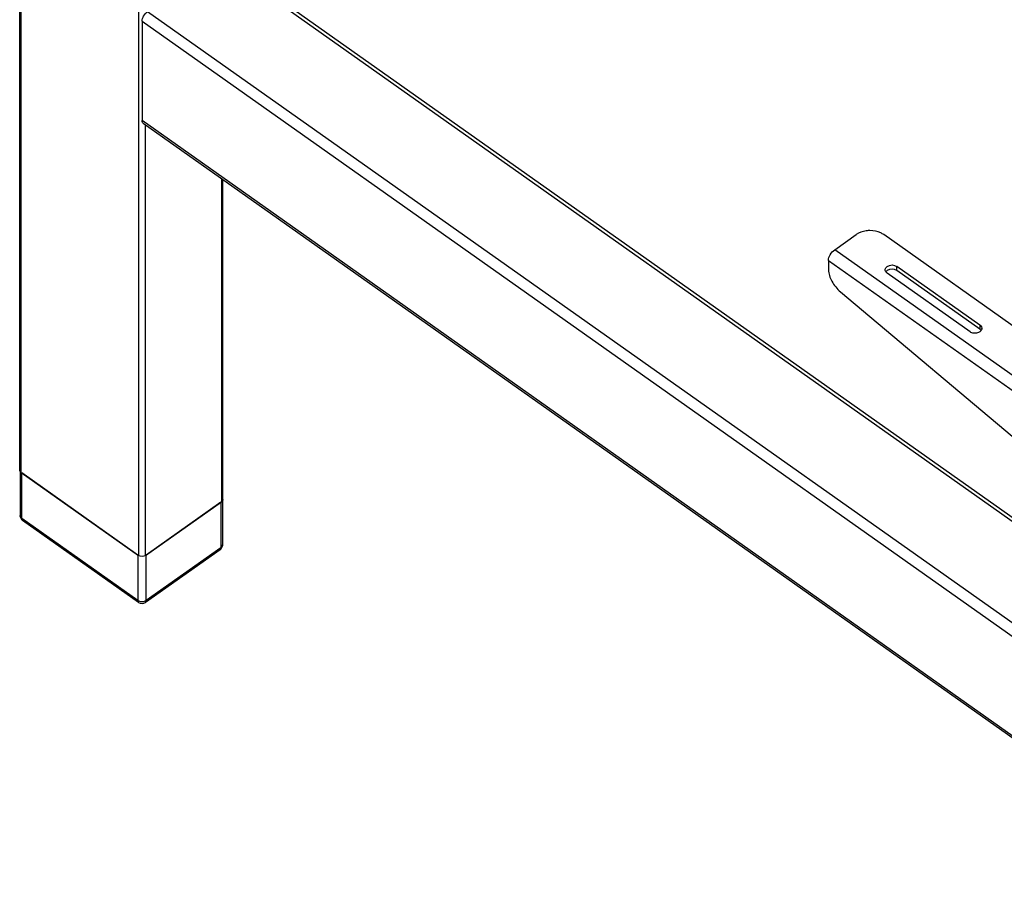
# Model space of a CAD drawing. Extents: x 765 to 5521, y -3239 to 125.
# Tile 7 of 24: x 3289 to 3625, y -2276 to -1983. Entities that reach past the tile are written whole.
import ezdxf

# ---------------------------------------------------------------- set-up
doc = ezdxf.new("R2010")
doc.units = 0
for name, color, linetype in [('1_10_042_X_ADXF_CONTINUOUS_LINE', 7, 'Continuous'), ('1_96_008_XAKDXF_CONTINUOUS_LINE', 7, 'Continuous'), ('AK-ZHLJJ03-7DXF_CONTINUOUS_LINE', 7, 'Continuous'), ('PLASTIC_FOOTDXF_CONTINUOUS_LINE', 7, 'Continuous')]:
    doc.layers.add(name, color=color, linetype=linetype)

msp = doc.modelspace()

# ---------------------------------------------------------------- linework, layer by layer
at = {"layer": '1_10_042_X_ADXF_CONTINUOUS_LINE', "linetype": 'Continuous'}
for p, q in [((3566.841, -2061.096), (3574.147, -2055.929)), ((3856.99, -2249.262), (3583.576, -2055.929)), ((3849.683, -2261.096), (3566.841, -2061.096)), ((3564.719, -2064.717), (3564.719, -2067.896)), ((3564.719, -2064.717), (3847.562, -2264.717)), ((3588.054, -2068.176), (3588.054, -2066.762)), ((3616.338, -2086.762), (3588.054, -2066.762)), ((3616.338, -2088.176), (3588.054, -2068.176)), ((3613.038, -2089.096), (3584.754, -2069.096)), ((3568.81, -2075.462), (3635.43, -2131.452)), ((3616.338, -2086.762), (3616.338, -2088.176))]:
    msp.add_line(p, q, dxfattribs=at)
msp.add_arc((3615.853, -2087.928), 1.168, 359.91294, 6.94318, dxfattribs=at)
for points, knots in [([(3578.861, -2054.548), (3578.427, -2054.548), (3576.781, -2054.661), (3575.141, -2055.227), (3574.147, -2055.929)], [0, 0, 0, 0, 0.2631564, 1, 1, 1, 1]), ([(3583.576, -2055.929), (3583.258, -2055.704), (3581.819, -2054.879), (3580.124, -2054.548), (3578.861, -2054.548)], [0, 0, 0, 0, 0.2356166, 1, 1, 1, 1]), ([(3564.719, -2064.717), (3564.719, -2064.038), (3565.284, -2062.644), (3566.227, -2061.529), (3566.841, -2061.096)], [0, 0, 0, 0, 0.474686, 1, 1, 1, 1]), ([(3564.719, -2067.896), (3564.719, -2069.263), (3565.789, -2072.128), (3567.62, -2074.461), (3568.81, -2075.462)], [0, 0, 0, 0, 0.4678036, 1, 1, 1, 1]), ([(3584.071, -2067.929), (3584.071, -2067.596), (3584.298, -2067.13), (3584.65, -2066.836), (3584.754, -2066.762)], [0, 0, 0, 0, 0.7227541, 1, 1, 1, 1]), ([(3584.754, -2069.096), (3584.65, -2069.022), (3584.298, -2068.728), (3584.071, -2068.261), (3584.071, -2067.929)], [0, 0, 0, 0, 0.2772459, 1, 1, 1, 1]), ([(3617.021, -2087.93), (3617.021, -2088.262), (3616.659, -2088.997), (3615.553, -2089.551), (3614.251, -2089.641), (3613.386, -2089.341), (3613.038, -2089.096)], [0, 0, 0, 0, 0.2062248, 0.4565526, 0.735909, 1, 1, 1, 1]), ([(3616.338, -2086.762), (3616.431, -2086.828), (3616.751, -2087.092), (3616.976, -2087.488), (3617.013, -2087.787)], [0, 0, 0, 0, 0.2743046, 1, 1, 1, 1])]:
    msp.add_open_spline(points, degree=3, knots=knots, dxfattribs=at)
for points in [[(3584.754, -2068.176), (3584.591, -2068.292), (3584.441, -2068.433), (3584.324, -2068.596)], [(3584.754, -2066.762), (3585.652, -2066.127), (3587.156, -2066.127), (3588.054, -2066.762)], [(3588.054, -2068.176), (3587.156, -2067.541), (3585.652, -2067.541), (3584.754, -2068.176)], [(3616.768, -2088.596), (3616.651, -2088.433), (3616.502, -2088.292), (3616.338, -2088.176)]]:
    msp.add_open_spline(points, degree=3, dxfattribs=at)
at = {"layer": '1_96_008_XAKDXF_CONTINUOUS_LINE', "linetype": 'Continuous'}
for p, q in [((3288.837, -2136.224), (3288.837, -1892.979)), ((3289.325, -2137.057), (3289.325, -1893.812)), ((3329.394, -1922.146), (3329.394, -2165.391)), ((3331.751, -2165.391), (3331.751, -2018.457)), ((3357.678, -2036.79), (3357.678, -2147.057)), ((3358.167, -2146.224), (3358.167, -2037.136)), ((3289.325, -2137.057), (3329.394, -2165.391)), ((3331.751, -2165.391), (3357.678, -2147.057))]:
    msp.add_line(p, q, dxfattribs=at)
for centre, start, end in [((3289.665, -2136.224), 180.00109, 182.4865), ((3357.338, -2146.224), 357.5135, 359.99891)]:
    msp.add_arc(centre, 0.829, start, end, dxfattribs=at)
for points in [[(3288.971, -2136.687), (3288.893, -2136.559), (3288.844, -2136.409), (3288.837, -2136.26)], [(3289.325, -2137.057), (3289.185, -2136.959), (3289.059, -2136.833), (3288.971, -2136.687)], [(3358.033, -2146.687), (3357.944, -2146.833), (3357.818, -2146.959), (3357.678, -2147.057)], [(3358.166, -2146.26), (3358.159, -2146.409), (3358.11, -2146.559), (3358.033, -2146.687)], [(3331.751, -2165.391), (3331.11, -2165.844), (3330.036, -2165.844), (3329.394, -2165.391)]]:
    msp.add_open_spline(points, degree=3, dxfattribs=at)
at = {"layer": 'AK-ZHLJJ03-7DXF_CONTINUOUS_LINE', "linetype": 'Continuous'}
for p, q in [((3356.971, -1962.531), (3696.602, -2202.686)), ((3358.511, -1962.239), (3696.602, -2201.305)), ((3696.602, -2237.352), (3332.458, -1979.864)), ((3330.573, -1983.083), (3330.573, -2017.024)), ((3330.573, -1983.083), (3695.911, -2241.417)), ((3695.911, -2275.358), (3330.573, -2017.024)), ((3330.919, -2017.868), (3696.257, -2276.202))]:
    msp.add_line(p, q, dxfattribs=at)
for points, knots in [([(3330.573, -1983.083), (3330.573, -1982.48), (3331.075, -1981.241), (3331.913, -1980.25), (3332.458, -1979.864)], [0, 0, 0, 0, 0.4746831, 1, 1, 1, 1]), ([(3330.919, -2017.868), (3330.74, -2017.742), (3330.592, -2017.422), (3330.573, -2017.115), (3330.573, -2017.024)], [0, 0, 0, 0, 0.7062585, 1, 1, 1, 1])]:
    msp.add_open_spline(points, degree=3, knots=knots, dxfattribs=at)
at = {"layer": 'PLASTIC_FOOTDXF_CONTINUOUS_LINE', "linetype": 'Continuous'}
for p, q in [((3288.975, -2136.685), (3288.975, -2151.78)), ((3289.561, -2152.78), (3289.561, -2137.224)), ((3329.159, -2165.224), (3289.561, -2137.224)), ((3357.443, -2147.224), (3331.987, -2165.224)), ((3357.443, -2147.224), (3357.443, -2162.78)), ((3358.029, -2146.685), (3358.029, -2161.78)), ((3329.159, -2180.78), (3289.561, -2152.78)), ((3329.418, -2181.413), (3289.82, -2153.413)), ((3357.443, -2162.78), (3331.987, -2180.78)), ((3329.159, -2165.224), (3329.159, -2180.78)), ((3357.183, -2163.413), (3331.727, -2181.413)), ((3331.987, -2180.78), (3331.987, -2165.224))]:
    msp.add_line(p, q, dxfattribs=at)
for centre, radius, start, end in [((3290.975, -2151.78), 2, 180, 234.73561), ((3290.114, -2152.998), 0.508, 223.45808, 234.70056), ((3356.029, -2161.78), 2, 305.26439, 360), ((3330.573, -2179.78), 2, 234.73561, 305.26439)]:
    msp.add_arc(centre, radius, start, end, dxfattribs=at)
for points, knots in [([(3289.561, -2152.78), (3289.389, -2152.659), (3289.096, -2152.37), (3288.975, -2151.968), (3288.975, -2151.78)], [0, 0, 0, 0, 0.5289595, 1, 1, 1, 1]), ([(3289.745, -2153.348), (3289.714, -2153.316), (3289.594, -2153.151), (3289.561, -2152.937), (3289.561, -2152.78)], [0, 0, 0, 0, 0.2211951, 1, 1, 1, 1]), ([(3357.443, -2162.78), (3357.443, -2162.849), (3357.429, -2163.079), (3357.317, -2163.319), (3357.183, -2163.413)], [0, 0, 0, 0, 0.2944804, 1, 1, 1, 1]), ([(3358.029, -2161.78), (3358.029, -2161.968), (3357.907, -2162.37), (3357.615, -2162.659), (3357.443, -2162.78)], [0, 0, 0, 0, 0.4710405, 1, 1, 1, 1]), ([(3329.159, -2180.78), (3329.159, -2180.849), (3329.173, -2181.079), (3329.284, -2181.319), (3329.418, -2181.413)], [0, 0, 0, 0, 0.2944804, 1, 1, 1, 1]), ([(3331.727, -2181.413), (3331.77, -2181.383), (3331.94, -2181.217), (3331.987, -2180.962), (3331.987, -2180.78)], [0, 0, 0, 0, 0.221262, 1, 1, 1, 1])]:
    msp.add_open_spline(points, degree=3, knots=knots, dxfattribs=at)
msp.add_open_spline([(3331.987, -2180.78), (3331.586, -2181.064), (3330.573, -2181.325), (3329.56, -2181.064), (3329.159, -2180.78)], degree=3, dxfattribs=at)

doc.saveas('drawing.dxf')
